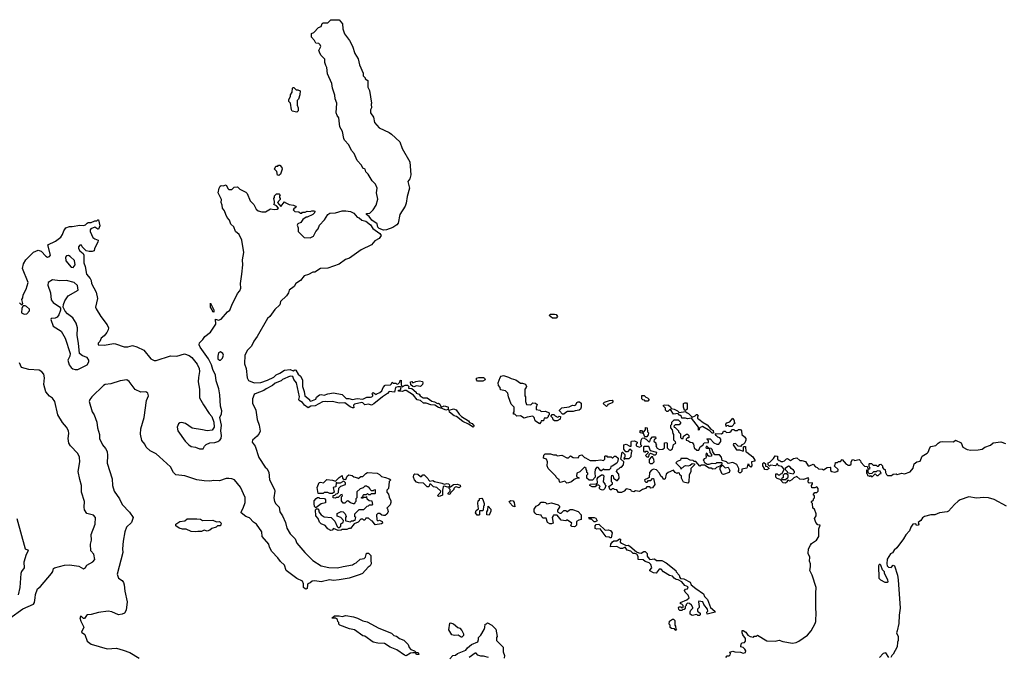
# Model space of a CAD drawing. Extents: x 2494118 to 2687960, y 757339 to 915227.
# Tile 37 of 256: x 2525489 to 2535922, y 838716 to 845460. Entities that reach past the tile are written whole.
import ezdxf

# ---------------------------------------------------------------- set-up
doc = ezdxf.new("R2010")
doc.units = 0

msp = doc.modelspace()

# ---------------------------------------------------------------- linework, layer by layer
at = {"layer": '0CON20XD'}
for points in [[(2529345, 843232), (2529298, 843248), (2529284, 843264), (2529276, 843296), (2529220, 843335), (2529192, 843375), (2529162, 843395), (2529163, 843407), (2529199, 843411), (2529234, 843446), (2529267, 843495), (2529282, 843558), (2529268, 843625), (2529276, 843675), (2529259, 843719), (2529225, 843753), (2529180, 843825), (2529157, 843847), (2529148, 843875), (2529125, 843888), (2529109, 843919), (2529065, 843969), (2529034, 844044), (2529004, 844075), (2528976, 844136), (2528931, 844185), (2528923, 844203), (2528908, 844275), (2528881, 844325), (2528872, 844422), (2528854, 844444), (2528841, 844475), (2528848, 844575), (2528832, 844622), (2528829, 844659), (2528803, 844735), (2528798, 844785), (2528752, 844885), (2528743, 844953), (2528734, 844974), (2528723, 845005), (2528722, 845042), (2528680, 845085), (2528664, 845116), (2528660, 845135), (2528678, 845175), (2528672, 845192), (2528657, 845207), (2528625, 845210), (2528611, 845241), (2528582, 845275), (2528580, 845315), (2528606, 845324), (2528655, 845378), (2528683, 845387), (2528695, 845420), (2528705, 845428), (2528755, 845428), (2528785, 845458), (2528875, 845460), (2528909, 845415), (2528914, 845364), (2528929, 845309), (2528985, 845238), (2529015, 845178), (2529041, 845101), (2529076, 845045), (2529091, 844981), (2529128, 844895), (2529130, 844865), (2529150, 844845), (2529150, 844835), (2529178, 844815), (2529179, 844745), (2529195, 844710), (2529217, 844575), (2529212, 844565), (2529216, 844525), (2529207, 844505), (2529207, 844475), (2529239, 844429), (2529250, 844370), (2529298, 844315), (2529405, 844266), (2529428, 844248), (2529516, 844166), (2529540, 844095), (2529624, 843954), (2529633, 843815), (2529624, 843776), (2529602, 843745), (2529620, 843675), (2529593, 843587), (2529584, 843516), (2529574, 843485), (2529517, 843395), (2529498, 843305), (2529485, 843288), (2529442, 843258), (2529375, 843234), (2529345, 843232)], [(2528425, 844482), (2528375, 844490), (2528368, 844505), (2528357, 844577), (2528340, 844595), (2528340, 844615), (2528360, 844645), (2528360, 844665), (2528377, 844693), (2528380, 844735), (2528385, 844740), (2528395, 844740), (2528418, 844718), (2528437, 844717), (2528460, 844705), (2528457, 844663), (2528442, 844618), (2528430, 844605), (2528428, 844555), (2528440, 844525), (2528440, 844495), (2528425, 844482)], [(2528235, 843810), (2528222, 843812), (2528212, 843852), (2528190, 843875), (2528202, 843908), (2528225, 843910), (2528232, 843918), (2528245, 843920), (2528266, 843896), (2528270, 843875), (2528252, 843825), (2528235, 843810)], [(2525485, 842460), (2525503, 842443), (2525515, 842442), (2525522, 842455), (2525510, 842495), (2525522, 842515), (2525527, 842545), (2525558, 842605), (2525579, 842675), (2525518, 842825), (2525528, 842875), (2525553, 842915), (2525635, 842999), (2525685, 843018), (2525717, 843007), (2525765, 842954), (2525785, 842946), (2525805, 842950), (2525816, 842965), (2525788, 843075), (2525867, 843113), (2525925, 843156), (2525944, 843185), (2525956, 843225), (2525976, 843254), (2526015, 843270), (2526045, 843269), (2526125, 843283), (2526165, 843280), (2526185, 843288), (2526202, 843305), (2526215, 843312), (2526245, 843313), (2526285, 843331), (2526305, 843330), (2526315, 843340), (2526325, 843340), (2526337, 843275), (2526325, 843242), (2526315, 843240), (2526285, 843262), (2526244, 843246), (2526237, 843235), (2526237, 843215), (2526264, 843154), (2526285, 843138), (2526320, 843125), (2526318, 843105), (2526282, 843035), (2526278, 843012), (2526255, 843003), (2526225, 843003), (2526193, 843013), (2526150, 843055), (2526145, 843070), (2526125, 843070), (2526112, 843055), (2526112, 843035), (2526125, 843010), (2526160, 842985), (2526167, 842967), (2526170, 842885), (2526183, 842845), (2526197, 842765), (2526235, 842720), (2526246, 842696), (2526251, 842665), (2526299, 842575), (2526314, 842505), (2526292, 842415), (2526298, 842398), (2526347, 842317), (2526417, 842227), (2526429, 842195), (2526426, 842175), (2526411, 842145), (2526385, 842111), (2526353, 842085), (2526338, 842052), (2526320, 842035), (2526320, 842015), (2526384, 842014), (2526485, 842029), (2526504, 842026), (2526595, 841996), (2526635, 841995), (2526685, 842007), (2526730, 841995), (2526805, 841960), (2526878, 841868), (2526915, 841849), (2526935, 841850), (2527085, 841898), (2527155, 841896), (2527235, 841920), (2527285, 841903), (2527312, 841882), (2527370, 841810), (2527390, 841765), (2527393, 841735), (2527382, 841668), (2527381, 841625), (2527393, 841545), (2527395, 841455), (2527435, 841379), (2527495, 841287), (2527524, 841255), (2527546, 841195), (2527551, 841145), (2527527, 841113), (2527475, 841104), (2527425, 841115), (2527315, 841133), (2527245, 841183), (2527208, 841192), (2527185, 841188), (2527172, 841178), (2527156, 841145), (2527166, 841105), (2527243, 840995), (2527280, 840955), (2527305, 840938), (2527351, 840931), (2527395, 840913), (2527432, 840915), (2527448, 840942), (2527465, 840959), (2527505, 840976), (2527555, 840981), (2527588, 840992), (2527609, 841005), (2527622, 841025), (2527627, 841055), (2527619, 841105), (2527627, 841165), (2527610, 841245), (2527627, 841285), (2527631, 841315), (2527616, 841365), (2527609, 841485), (2527598, 841548), (2527571, 841635), (2527563, 841695), (2527534, 841755), (2527522, 841805), (2527488, 841868), (2527402, 841992), (2527392, 842015), (2527393, 842037), (2527429, 842071), (2527450, 842105), (2527509, 842151), (2527566, 842235), (2527564, 842286), (2527595, 842276), (2527622, 842288), (2527691, 842365), (2527717, 842383), (2527735, 842436), (2527795, 842561), (2527821, 842589), (2527832, 842615), (2527827, 842667), (2527844, 842765), (2527852, 842865), (2527849, 842915), (2527863, 842995), (2527842, 843125), (2527816, 843186), (2527775, 843217), (2527757, 843267), (2527726, 843295), (2527713, 843335), (2527686, 843365), (2527673, 843395), (2527658, 843435), (2527636, 843465), (2527634, 843495), (2527623, 843525), (2527628, 843555), (2527591, 843625), (2527602, 843675), (2527612, 843695), (2527625, 843702), (2527645, 843700), (2527675, 843710), (2527693, 843673), (2527705, 843662), (2527737, 843663), (2527763, 843687), (2527795, 843690), (2527820, 843665), (2527885, 843633), (2527899, 843619), (2527932, 843542), (2527971, 843501), (2527995, 843452), (2528016, 843436), (2528054, 843424), (2528095, 843426), (2528145, 843458), (2528185, 843448), (2528217, 843453), (2528230, 843465), (2528209, 843489), (2528182, 843502), (2528190, 843515), (2528190, 843535), (2528180, 843565), (2528190, 843575), (2528190, 843595), (2528210, 843615), (2528237, 843617), (2528250, 843605), (2528240, 843595), (2528240, 843575), (2528250, 843565), (2528250, 843555), (2528220, 843525), (2528255, 843480), (2528295, 843530), (2528302, 843522), (2528344, 843504), (2528390, 843495), (2528410, 843485), (2528420, 843475), (2528392, 843458), (2528388, 843445), (2528405, 843428), (2528446, 843426), (2528465, 843412), (2528478, 843412), (2528485, 843420), (2528515, 843420), (2528535, 843430), (2528565, 843428), (2528585, 843437), (2528606, 843436), (2528615, 843430), (2528612, 843415), (2528595, 843398), (2528535, 843368), (2528523, 843367), (2528490, 843345), (2528469, 843311), (2528435, 843298), (2528428, 843285), (2528438, 843255), (2528438, 843218), (2528457, 843197), (2528504, 843154), (2528565, 843149), (2528603, 843167), (2528626, 843215), (2528650, 843245), (2528666, 843285), (2528720, 843340), (2528754, 843396), (2528775, 843410), (2528836, 843414), (2528905, 843437), (2528945, 843437), (2528995, 843427), (2529030, 843410), (2529065, 843368), (2529085, 843360), (2529115, 843337), (2529155, 843326), (2529205, 843288), (2529229, 843249), (2529306, 843196), (2529318, 843175), (2529298, 843142), (2529253, 843117), (2529215, 843076), (2529108, 843022), (2528984, 842935), (2528940, 842920), (2528875, 842871), (2528755, 842827), (2528677, 842823), (2528615, 842787), (2528595, 842785), (2528549, 842761), (2528502, 842748), (2528465, 842699), (2528416, 842665), (2528396, 842635), (2528344, 842596), (2528336, 842565), (2528315, 842536), (2528254, 842475), (2528245, 842441), (2528191, 842389), (2528140, 842315), (2528114, 842295), (2528004, 842105), (2527969, 842055), (2527945, 842003), (2527901, 841959), (2527876, 841905), (2527871, 841815), (2527888, 841765), (2527898, 841665), (2527915, 841639), (2527974, 841614), (2528044, 841616), (2528115, 841642), (2528183, 841675)], [(2526055, 842834), (2526076, 842865), (2526068, 842908), (2526025, 842953), (2526005, 842962), (2525985, 842960), (2525973, 842945), (2525979, 842905), (2526035, 842838), (2526055, 842834)], [(2526075, 841753), (2526105, 841754), (2526202, 841805), (2526222, 841835), (2526221, 841855), (2526203, 841883), (2526155, 841901), (2526124, 841925), (2526112, 842035), (2526096, 842115), (2526101, 842195), (2526086, 842245), (2526051, 842301), (2525995, 842344), (2525971, 842371), (2525950, 842415), (2525954, 842444), (2525968, 842482), (2526004, 842535), (2526108, 842595), (2526100, 842645), (2526065, 842676), (2525985, 842696), (2525915, 842693), (2525835, 842704), (2525790, 842675), (2525787, 842647), (2525814, 842565), (2525822, 842492), (2525844, 842465), (2525910, 842420), (2525922, 842405), (2525922, 842382), (2525904, 842335), (2525885, 842309), (2525865, 842299), (2525824, 842296), (2525818, 842285), (2525844, 842215), (2525929, 842159), (2525971, 842085), (2526024, 841925), (2526019, 841895), (2525998, 841855), (2526014, 841805), (2526034, 841774), (2526051, 841761), (2526075, 841753)], [(2525535, 842342), (2525565, 842344), (2525592, 842375), (2525593, 842395), (2525561, 842421), (2525545, 842429), (2525525, 842428), (2525510, 842405), (2525508, 842355), (2525535, 842342)], [(2527545, 842362), (2527534, 842365), (2527528, 842388), (2527509, 842415), (2527512, 842458), (2527546, 842385), (2527545, 842362)], [(2531175, 842300), (2531135, 842300), (2531100, 842325), (2531115, 842340), (2531155, 842342), (2531175, 842338), (2531188, 842315), (2531175, 842300)], [(2527615, 841852), (2527636, 841874), (2527647, 841905), (2527642, 841925), (2527615, 841940), (2527595, 841930), (2527587, 841895), (2527589, 841869), (2527605, 841852), (2527615, 841852)], [(2525385, 839121), (2525522, 839218), (2525635, 839270), (2525646, 839285), (2525652, 839335), (2525658, 839372), (2525679, 839431), (2525708, 839455), (2525826, 839595), (2525839, 839615), (2525846, 839645), (2525856, 839654), (2525965, 839681), (2526015, 839686), (2526115, 839670), (2526165, 839643), (2526185, 839658), (2526200, 839680), (2526265, 839716), (2526285, 839742), (2526275, 839800), (2526244, 839835), (2526240, 839905), (2526251, 839945), (2526246, 840005), (2526287, 840115), (2526293, 840185), (2526271, 840211), (2526199, 840229), (2526177, 840267), (2526172, 840295), (2526174, 840356), (2526145, 840455), (2526142, 840525), (2526125, 840590), (2526107, 840675), (2526127, 840775), (2526122, 840825), (2526104, 840865), (2526028, 840945), (2526011, 840975), (2526003, 841025), (2526009, 841075), (2526005, 841104), (2525985, 841144), (2525943, 841193), (2525894, 841275), (2525860, 841415), (2525835, 841451), (2525803, 841473), (2525767, 841517), (2525746, 841595), (2525752, 841665), (2525743, 841705), (2525725, 841729), (2525695, 841748), (2525585, 841754), (2525508, 841775), (2525486, 841825)], [(2528183, 841675), (2528205, 841697), (2528246, 841714), (2528295, 841746), (2528353, 841753), (2528385, 841740), (2528405, 841752), (2528415, 841748), (2528440, 841705), (2528465, 841683), (2528484, 841645), (2528484, 841575), (2528503, 841523), (2528510, 841475), (2528560, 841435), (2528560, 841425), (2528575, 841420), (2528625, 841440), (2528635, 841460), (2528665, 841487), (2528685, 841490), (2528715, 841482), (2528753, 841497), (2528815, 841508), (2528905, 841488), (2528948, 841448), (2528975, 841449), (2529015, 841436), (2529065, 841446), (2529125, 841440), (2529168, 841462), (2529205, 841460), (2529220, 841465), (2529230, 841475), (2529230, 841485), (2529220, 841495), (2529235, 841510), (2529265, 841490), (2529272, 841498), (2529305, 841510), (2529325, 841530), (2529340, 841565), (2529363, 841587), (2529418, 841592), (2529428, 841602), (2529435, 841620), (2529445, 841610), (2529475, 841610), (2529482, 841602), (2529495, 841600), (2529518, 841622), (2529522, 841638), (2529530, 841640), (2529530, 841595), (2529542, 841572), (2529575, 841590), (2529598, 841588), (2529613, 841575), (2529610, 841555), (2529645, 841552), (2529690, 841515), (2529690, 841505), (2529723, 841493), (2529732, 841475), (2529763, 841453), (2529805, 841453), (2529855, 841418), (2529885, 841412), (2529915, 841393), (2529925, 841398), (2529939, 841389), (2529955, 841357), (2529985, 841368), (2530025, 841360), (2530030, 841355), (2530028, 841332), (2530005, 841322), (2529965, 841341), (2529925, 841351), (2529887, 841377), (2529845, 841380), (2529795, 841397), (2529768, 841398), (2529737, 841427), (2529702, 841432), (2529663, 841483), (2529585, 841533), (2529565, 841531), (2529545, 841520), (2529502, 841525), (2529504, 841536), (2529525, 841540), (2529530, 841565), (2529522, 841572), (2529495, 841572), (2529470, 841565), (2529460, 841515), (2529405, 841520), (2529385, 841499), (2529334, 841466), (2529240, 841390), (2529215, 841378), (2529185, 841386), (2529145, 841380), (2529125, 841400), (2529114, 841404), (2529035, 841386), (2529027, 841375), (2529030, 841350), (2529015, 841348), (2528989, 841359), (2528933, 841403), (2528875, 841398), (2528805, 841416), (2528755, 841411), (2528725, 841417), (2528698, 841412), (2528620, 841370), (2528574, 841366), (2528545, 841348), (2528508, 841378), (2528486, 841406), (2528450, 841425), (2528447, 841435), (2528453, 841465), (2528421, 841615), (2528395, 841650), (2528382, 841682), (2528355, 841684), (2528275, 841650), (2528260, 841635), (2528195, 841608), (2528166, 841584), (2528099, 841551), (2528075, 841531), (2527985, 841498), (2527972, 841488), (2527957, 841443), (2527957, 841397), (2527991, 841325), (2528004, 841224), (2528026, 841166), (2528037, 841103), (2528027, 841075), (2528005, 841049), (2527955, 841006), (2527953, 840985), (2527985, 840941), (2528021, 840821), (2528090, 840720), (2528107, 840705), (2528128, 840668), (2528136, 840585), (2528188, 840485), (2528191, 840465), (2528181, 840395), (2528189, 840355), (2528202, 840332), (2528237, 840295), (2528246, 840246), (2528274, 840204), (2528307, 840135), (2528320, 840075), (2528354, 840014), (2528409, 839959), (2528426, 839915), (2528509, 839815), (2528595, 839732), (2528685, 839676), (2528765, 839658), (2528855, 839653), (2528915, 839669), (2529015, 839684), (2529035, 839700), (2529055, 839707), (2529095, 839746), (2529139, 839751), (2529153, 839765), (2529165, 839808), (2529185, 839808), (2529210, 839785), (2529208, 839735), (2529212, 839695), (2529202, 839675), (2529181, 839659), (2529122, 839595), (2529097, 839583), (2528980, 839545), (2528875, 839528), (2528815, 839521), (2528770, 839525), (2528684, 839504), (2528615, 839516), (2528588, 839512), (2528565, 839494), (2528542, 839485), (2528537, 839475), (2528534, 839436), (2528525, 839429), (2528515, 839431), (2528496, 839445), (2528497, 839485), (2528485, 839514), (2528425, 839539), (2528312, 839625), (2528293, 839683), (2528251, 839721), (2528225, 839760), (2528159, 839825), (2528135, 839872), (2528128, 839905), (2528059, 839985), (2528054, 840035), (2527999, 840115), (2527965, 840138), (2527925, 840182), (2527912, 840188), (2527885, 840197), (2527837, 840235), (2527838, 840255), (2527857, 840285), (2527877, 840345), (2527878, 840398), (2527827, 840507), (2527766, 840585), (2527735, 840598), (2527705, 840601), (2527675, 840599), (2527605, 840576), (2527545, 840578), (2527505, 840570), (2527445, 840574), (2527367, 840585), (2527238, 840628), (2527145, 840640), (2527118, 840665), (2527085, 840722), (2526971, 840831), (2526935, 840860), (2526872, 840892), (2526830, 840930), (2526815, 840962), (2526783, 841003), (2526768, 841068), (2526771, 841125), (2526808, 841245), (2526834, 841425), (2526854, 841475), (2526847, 841505), (2526825, 841518), (2526773, 841513), (2526711, 841541), (2526648, 841628), (2526625, 841645), (2526554, 841636), (2526455, 841603), (2526395, 841595), (2526376, 841584), (2526253, 841465), (2526232, 841438), (2526224, 841415), (2526256, 841306), (2526278, 841275), (2526305, 841195), (2526312, 841135), (2526335, 841065), (2526336, 841025), (2526365, 840955), (2526397, 840917), (2526416, 840885), (2526420, 840845), (2526414, 840764), (2526468, 840598), (2526471, 840525), (2526491, 840465), (2526546, 840386), (2526575, 840324), (2526652, 840242), (2526692, 840185), (2526674, 840135), (2526621, 840085), (2526604, 840035), (2526586, 839936), (2526579, 839855), (2526583, 839815), (2526521, 839585), (2526534, 839544), (2526575, 839519), (2526589, 839499), (2526597, 839475), (2526603, 839405), (2526626, 839295), (2526616, 839205), (2526599, 839175), (2526575, 839161), (2526535, 839157), (2526465, 839188), (2526427, 839193), (2526325, 839182), (2526245, 839158), (2526208, 839155), (2526195, 839147), (2526175, 839117), (2526165, 839117), (2526145, 839139), (2526135, 839140), (2526127, 839125), (2526135, 839090), (2526168, 839025), (2526143, 838973), (2526179, 838949), (2526205, 838876), (2526245, 838844), (2526415, 838794), (2526515, 838801), (2526585, 838783), (2526655, 838757), (2526755, 838695)], [(2530395, 841631), (2530341, 841631), (2530328, 841645), (2530328, 841662), (2530355, 841671), (2530405, 841668), (2530415, 841662), (2530420, 841645), (2530395, 841631)], [(2530995, 841180), (2530952, 841212), (2530940, 841245), (2530925, 841260), (2530865, 841250), (2530835, 841238), (2530795, 841262), (2530755, 841260), (2530735, 841280), (2530720, 841280), (2530720, 841295), (2530730, 841305), (2530727, 841357), (2530698, 841388), (2530668, 841465), (2530660, 841505), (2530635, 841530), (2530585, 841540), (2530580, 841565), (2530564, 841584), (2530559, 841615), (2530580, 841670), (2530592, 841685), (2530615, 841690), (2530670, 841675), (2530698, 841658), (2530746, 841646), (2530795, 841610), (2530815, 841610), (2530848, 841598), (2530860, 841575), (2530857, 841563), (2530840, 841545), (2530840, 841475), (2530848, 841465), (2530850, 841415), (2530860, 841385), (2530905, 841380), (2530925, 841400), (2530955, 841399), (2530972, 841385), (2530960, 841355), (2530962, 841332), (2531002, 841322), (2531015, 841310), (2531062, 841312), (2531100, 841295), (2531100, 841275), (2531090, 841265), (2531088, 841252), (2531075, 841240), (2531045, 841240), (2531038, 841212), (2531015, 841210), (2531010, 841195), (2530995, 841180)], [(2529665, 841570), (2529653, 841573), (2529633, 841593), (2529630, 841625), (2529645, 841628), (2529655, 841612), (2529685, 841627), (2529725, 841634), (2529756, 841626), (2529762, 841612), (2529758, 841595), (2529735, 841573), (2529695, 841583), (2529665, 841570)], [(2532145, 841420), (2532115, 841420), (2532108, 841428), (2532092, 841432), (2532080, 841445), (2532082, 841478), (2532105, 841480), (2532125, 841460), (2532140, 841455), (2532160, 841435), (2532145, 841420)], [(2530295, 841144), (2530246, 841176), (2530184, 841204), (2530116, 841256), (2530093, 841263), (2530043, 841303), (2530038, 841322), (2530085, 841338), (2530115, 841328), (2530145, 841280), (2530170, 841255), (2530245, 841212), (2530255, 841192), (2530283, 841183), (2530306, 841155), (2530295, 841144)], [(2531255, 841280), (2531242, 841282), (2531210, 841315), (2531210, 841325), (2531235, 841350), (2531312, 841358), (2531345, 841378), (2531367, 841373), (2531380, 841380), (2531394, 841406), (2531405, 841412), (2531422, 841412), (2531438, 841398), (2531440, 841355), (2531430, 841335), (2531416, 841324), (2531373, 841317), (2531355, 841308), (2531295, 841310), (2531275, 841300), (2531255, 841280)], [(2531705, 841362), (2531670, 841395), (2531685, 841410), (2531737, 841427), (2531765, 841428), (2531775, 841420), (2531777, 841413), (2531765, 841402), (2531720, 841385), (2531717, 841373), (2531705, 841362)], [(2532835, 841080), (2532825, 841080), (2532800, 841105), (2532725, 841150), (2532692, 841138), (2532690, 841115), (2532682, 841112), (2532680, 841145), (2532608, 841238), (2532565, 841232), (2532545, 841240), (2532505, 841240), (2532500, 841255), (2532485, 841270), (2532472, 841272), (2532465, 841290), (2532415, 841280), (2532385, 841330), (2532373, 841327), (2532355, 841310), (2532345, 841310), (2532332, 841322), (2532332, 841345), (2532310, 841365), (2532312, 841375), (2532325, 841380), (2532365, 841378), (2532385, 841360), (2532392, 841342), (2532423, 841333), (2532460, 841315), (2532475, 841300), (2532545, 841310), (2532560, 841295), (2532575, 841290), (2532615, 841250), (2532648, 841262), (2532662, 841278), (2532668, 841278), (2532680, 841265), (2532670, 841255), (2532670, 841235), (2532685, 841230), (2532732, 841192), (2532775, 841170), (2532813, 841123), (2532837, 841107), (2532840, 841085), (2532835, 841080)], [(2532545, 841320), (2532532, 841322), (2532522, 841355), (2532522, 841395), (2532535, 841400), (2532555, 841400), (2532562, 841392), (2532560, 841335), (2532545, 841320)], [(2531155, 841210), (2531142, 841222), (2531138, 841238), (2531120, 841255), (2531120, 841265), (2531132, 841278), (2531148, 841278), (2531162, 841262), (2531178, 841258), (2531185, 841250), (2531198, 841252), (2531205, 841260), (2531218, 841258), (2531215, 841230), (2531185, 841212), (2531155, 841210)], [(2533035, 841150), (2533005, 841150), (2532995, 841160), (2532982, 841158), (2532975, 841150), (2532970, 841175), (2532982, 841188), (2533015, 841200), (2533045, 841240), (2533058, 841215), (2533058, 841198), (2533070, 841185), (2533055, 841180), (2533050, 841165), (2533035, 841150)], [(2531865, 840453), (2531835, 840453), (2531815, 840480), (2531793, 840483), (2531785, 840490), (2531765, 840490), (2531755, 840480), (2531745, 840480), (2531730, 840515), (2531770, 840545), (2531770, 840555), (2531760, 840565), (2531758, 840615), (2531764, 840636), (2531777, 840627), (2531780, 840605), (2531815, 840580), (2531825, 840580), (2531840, 840605), (2531837, 840647), (2531812, 840675), (2531825, 840698), (2531838, 840702), (2531855, 840720), (2531865, 840720), (2531888, 840745), (2531890, 840775), (2531860, 840805), (2531872, 840878), (2531878, 840878), (2531900, 840855), (2531900, 840825), (2531890, 840815), (2531895, 840800), (2531905, 840810), (2531947, 840813), (2531967, 840833), (2531970, 840875), (2531978, 840888), (2531955, 840910), (2531928, 840882), (2531912, 840882), (2531892, 840912), (2531890, 840955), (2531915, 840962), (2531953, 840943), (2531968, 840942), (2531968, 840985), (2531973, 840997), (2532005, 841000), (2532030, 840985), (2532030, 840975), (2532020, 840965), (2532020, 840945), (2532055, 840930), (2532080, 840945), (2532070, 840955), (2532070, 840975), (2532073, 841007), (2532085, 841028), (2532105, 841030), (2532115, 841020), (2532128, 841018), (2532152, 840992), (2532165, 840990), (2532172, 841018), (2532195, 841040), (2532225, 841040), (2532230, 841025), (2532212, 841008), (2532210, 840995), (2532228, 840978), (2532230, 840965), (2532240, 840955), (2532230, 840945), (2532245, 840920), (2532268, 840908), (2532305, 840910), (2532320, 840925), (2532322, 840978), (2532345, 840980), (2532350, 840975), (2532350, 840925), (2532372, 840902), (2532385, 840900), (2532407, 840913), (2532415, 840960), (2532440, 840975), (2532438, 840988), (2532420, 841005), (2532420, 841065), (2532412, 841075), (2532407, 841117), (2532390, 841135), (2532390, 841165), (2532400, 841175), (2532400, 841195), (2532425, 841220), (2532445, 841222), (2532465, 841220), (2532490, 841195), (2532490, 841185), (2532475, 841170), (2532433, 841167), (2532420, 841155), (2532422, 841142), (2532435, 841140), (2532470, 841105), (2532470, 841095), (2532492, 841072), (2532490, 841035), (2532502, 841022), (2532518, 841022), (2532522, 841048), (2532555, 841070), (2532565, 841070), (2532580, 841055), (2532578, 841032), (2532565, 841030), (2532550, 841015), (2532550, 841005), (2532575, 841000), (2532593, 840983), (2532615, 840980), (2532630, 840965), (2532634, 840924), (2532665, 840900), (2532685, 840900), (2532698, 840935), (2532728, 840952), (2532742, 840978), (2532788, 840982), (2532788, 840998), (2532770, 841015), (2532775, 841020), (2532805, 841020), (2532845, 840978), (2532875, 840962), (2532898, 840962), (2532917, 840993), (2532918, 841015), (2532909, 841029), (2532888, 841038), (2532867, 841057), (2532860, 841065), (2532863, 841077), (2532927, 841073), (2532940, 841085), (2532945, 841100), (2532965, 841100), (2532978, 841088), (2533015, 841090), (2533028, 841102), (2533035, 841120), (2533055, 841120), (2533065, 841110), (2533095, 841110), (2533105, 841120), (2533125, 841120), (2533138, 841105), (2533140, 841065), (2533170, 841040), (2533182, 841022), (2533182, 841005), (2533172, 840978), (2533158, 840962), (2533142, 840958), (2533125, 840940), (2533103, 840943), (2533072, 840972), (2533052, 840968), (2533050, 840955), (2533083, 840903), (2533115, 840903), (2533155, 840890), (2533160, 840895), (2533160, 840935), (2533165, 840940), (2533178, 840938), (2533182, 840882), (2533195, 840880), (2533258, 840828), (2533280, 840795), (2533277, 840783), (2533242, 840778), (2533247, 840733), (2533235, 840720), (2533220, 840735), (2533218, 840748), (2533205, 840750), (2533195, 840710), (2533142, 840698), (2533140, 840675), (2533125, 840660), (2533115, 840660), (2533102, 840675), (2533110, 840685), (2533110, 840705), (2533087, 840747), (2533045, 840770), (2532995, 840760), (2532977, 840777), (2532932, 840792), (2532927, 840827), (2532905, 840850), (2532855, 840850), (2532833, 840883), (2532828, 840908), (2532817, 840917), (2532790, 840920), (2532775, 840940), (2532762, 840938), (2532760, 840925), (2532765, 840920), (2532790, 840920), (2532798, 840908), (2532800, 840875), (2532818, 840855), (2532820, 840835), (2532793, 840833), (2532782, 840842), (2532778, 840858), (2532762, 840868), (2532760, 840845), (2532770, 840835), (2532762, 840828), (2532760, 840815), (2532742, 840808), (2532730, 840795), (2532738, 840788), (2532742, 840772), (2532775, 840750), (2532795, 840750), (2532825, 840763), (2532865, 840760), (2532875, 840770), (2532895, 840768), (2532925, 840770), (2532930, 840765), (2532928, 840752), (2532908, 840732), (2532872, 840718), (2532858, 840702), (2532835, 840700), (2532815, 840710), (2532795, 840710), (2532745, 840740), (2532715, 840740), (2532695, 840730), (2532655, 840780), (2532635, 840780), (2532625, 840790), (2532593, 840793), (2532562, 840812), (2532495, 840810), (2532490, 840795), (2532455, 840780), (2532440, 840765), (2532490, 840715), (2532495, 840700), (2532528, 840732), (2532545, 840738), (2532577, 840733), (2532595, 840740), (2532615, 840760), (2532640, 840755), (2532640, 840745), (2532600, 840705), (2532600, 840675), (2532582, 840635), (2532580, 840565), (2532568, 840552), (2532521, 840561), (2532500, 840605), (2532500, 840625), (2532485, 840640), (2532480, 840655), (2532465, 840660), (2532454, 840654), (2532435, 840662), (2532417, 840687), (2532360, 840665), (2532340, 840645), (2532330, 840595), (2532315, 840590), (2532297, 840617), (2532282, 840625), (2532268, 840658), (2532235, 840690), (2532205, 840698), (2532185, 840688), (2532162, 840665), (2532158, 840612), (2532148, 840602), (2532110, 840585), (2532112, 840572), (2532125, 840560), (2532138, 840562), (2532152, 840578), (2532175, 840580), (2532195, 840600), (2532205, 840600), (2532220, 840535), (2532195, 840500), (2532178, 840498), (2532165, 840510), (2532135, 840510), (2532120, 840495), (2532087, 840483), (2532055, 840462), (2532015, 840470), (2531995, 840458), (2531970, 840465), (2531965, 840480), (2531915, 840490), (2531893, 840467), (2531865, 840453)], [(2532135, 841040), (2532112, 841042), (2532098, 841078), (2532062, 841085), (2532065, 841110), (2532078, 841108), (2532092, 841092), (2532098, 841092), (2532120, 841115), (2532120, 841140), (2532138, 841138), (2532140, 841095), (2532150, 841085), (2532147, 841063), (2532135, 841040)], [(2532155, 840830), (2532160, 840855), (2532172, 840868), (2532198, 840858), (2532205, 840850), (2532225, 840850), (2532238, 840862), (2532240, 840875), (2532172, 840892), (2532155, 840940), (2532105, 840940), (2532100, 840935), (2532100, 840885), (2532115, 840880), (2532125, 840890), (2532138, 840888), (2532150, 840875), (2532120, 840845), (2532135, 840830), (2532155, 840830)], [(2533924, 839386), (2533930, 839445), (2533887, 839575), (2533862, 839625), (2533868, 839665), (2533868, 839695), (2533858, 839725), (2533862, 839765), (2533843, 839805), (2533847, 839855), (2533867, 839895), (2533878, 839912), (2533932, 839945), (2533958, 839985), (2533958, 840065), (2533970, 840105), (2533945, 840110), (2533924, 840135), (2533912, 840175), (2533927, 840203), (2533928, 840225), (2533910, 840275), (2533892, 840285), (2533890, 840335), (2533880, 840345), (2533880, 840355), (2533900, 840375), (2533900, 840385), (2533910, 840395), (2533910, 840415), (2533900, 840425), (2533900, 840435), (2533915, 840450), (2533937, 840453), (2533950, 840465), (2533950, 840495), (2533935, 840510), (2533915, 840502), (2533882, 840502), (2533878, 840525), (2533890, 840545), (2533888, 840555), (2533855, 840552), (2533845, 840560), (2533842, 840575), (2533850, 840595), (2533845, 840607), (2533795, 840590), (2533755, 840592), (2533725, 840622), (2533692, 840608), (2533670, 840585), (2533647, 840573), (2533635, 840580), (2533622, 840578), (2533620, 840565), (2533605, 840550), (2533580, 840555), (2533548, 840588), (2533515, 840600), (2533500, 840615), (2533502, 840648), (2533515, 840650), (2533525, 840640), (2533545, 840640), (2533555, 840650), (2533568, 840652), (2533588, 840698), (2533565, 840728), (2533533, 840733), (2533522, 840742), (2533515, 840760), (2533508, 840742), (2533497, 840733), (2533445, 840740), (2533435, 840730), (2533420, 840745), (2533420, 840765), (2533438, 840772), (2533478, 840812), (2533495, 840840), (2533520, 840835), (2533520, 840805), (2533535, 840790), (2533548, 840788), (2533555, 840780), (2533575, 840780), (2533592, 840788), (2533613, 840807), (2533625, 840810), (2533655, 840790), (2533688, 840812), (2533725, 840818), (2533755, 840792), (2533775, 840792), (2533815, 840780), (2533843, 840733), (2533857, 840733), (2533895, 840750), (2533920, 840725), (2533938, 840718), (2533952, 840702), (2533995, 840700), (2534005, 840690), (2534045, 840718), (2534075, 840720), (2534080, 840715), (2534080, 840685), (2534093, 840673), (2534125, 840668), (2534147, 840673), (2534160, 840685), (2534160, 840695), (2534120, 840735), (2534130, 840745), (2534132, 840768), (2534155, 840770), (2534165, 840780), (2534185, 840780), (2534205, 840800), (2534245, 840750), (2534258, 840748), (2534265, 840740), (2534285, 840740), (2534298, 840752), (2534300, 840775), (2534315, 840800), (2534328, 840798), (2534335, 840790), (2534385, 840800), (2534398, 840788), (2534402, 840772), (2534442, 840732), (2534468, 840728), (2534472, 840712), (2534485, 840700), (2534500, 840705), (2534498, 840718), (2534490, 840725), (2534490, 840755), (2534495, 840760), (2534515, 840760), (2534532, 840742), (2534565, 840740), (2534575, 840730), (2534588, 840732), (2534602, 840748), (2534615, 840750), (2534630, 840735), (2534630, 840715), (2534645, 840700), (2534660, 840695), (2534662, 840662), (2534672, 840642), (2534685, 840630), (2534725, 840630), (2534745, 840647), (2534775, 840650), (2534785, 840642), (2534835, 840658), (2534865, 840650), (2534925, 840670), (2534955, 840710), (2534968, 840755), (2534995, 840778), (2535030, 840785), (2535050, 840835), (2535103, 840867), (2535115, 840880), (2535132, 840925), (2535145, 840938), (2535195, 840950), (2535220, 840975), (2535243, 840987), (2535265, 840992), (2535385, 840990), (2535405, 841007), (2535465, 840977), (2535483, 840933), (2535528, 840908), (2535569, 840901), (2535645, 840902), (2535688, 840912), (2535715, 840930), (2535777, 840953), (2535805, 840978), (2535885, 840987), (2535935, 840969)], [(2531285, 840552), (2531265, 840570), (2531215, 840558), (2531208, 840565), (2531205, 840590), (2531190, 840595), (2531173, 840613), (2531170, 840625), (2531088, 840705), (2531078, 840735), (2531080, 840775), (2531070, 840805), (2531040, 840815), (2531043, 840847), (2531058, 840862), (2531115, 840862), (2531145, 840850), (2531175, 840850), (2531185, 840840), (2531235, 840848), (2531285, 840820), (2531305, 840820), (2531325, 840840), (2531353, 840823), (2531405, 840820), (2531420, 840845), (2531445, 840850), (2531472, 840822), (2531485, 840820), (2531535, 840790), (2531595, 840790), (2531645, 840798), (2531675, 840790), (2531690, 840805), (2531690, 840835), (2531695, 840840), (2531705, 840840), (2531715, 840830), (2531755, 840830), (2531765, 840820), (2531775, 840820), (2531793, 840837), (2531805, 840838), (2531830, 840815), (2531828, 840785), (2531816, 840764), (2531765, 840730), (2531752, 840728), (2531750, 840705), (2531735, 840690), (2531685, 840690), (2531675, 840698), (2531655, 840680), (2531645, 840680), (2531620, 840715), (2531600, 840715), (2531588, 840695), (2531583, 840665), (2531587, 840613), (2531557, 840583), (2531523, 840583), (2531500, 840605), (2531500, 840635), (2531510, 840645), (2531510, 840655), (2531500, 840665), (2531500, 840685), (2531490, 840695), (2531490, 840705), (2531475, 840720), (2531425, 840670), (2531393, 840657), (2531390, 840625), (2531402, 840612), (2531415, 840610), (2531418, 840602), (2531385, 840600), (2531365, 840590), (2531337, 840563), (2531305, 840553), (2531285, 840552)], [(2532168, 840758), (2532195, 840760), (2532212, 840778), (2532210, 840805), (2532202, 840812), (2532198, 840828), (2532185, 840830), (2532158, 840802), (2532158, 840768), (2532168, 840758)], [(2532945, 840642), (2532932, 840645), (2532910, 840695), (2532912, 840718), (2532935, 840740), (2532963, 840713), (2532995, 840720), (2533012, 840685), (2533007, 840663), (2532945, 840642)], [(2533405, 840690), (2533380, 840695), (2533380, 840705), (2533363, 840733), (2533363, 840757), (2533375, 840770), (2533390, 840755), (2533392, 840732), (2533408, 840728), (2533430, 840705), (2533405, 840690)], [(2533685, 840650), (2533700, 840665), (2533700, 840675), (2533689, 840689), (2533662, 840705), (2533648, 840728), (2533635, 840730), (2533600, 840705), (2533600, 840695), (2533620, 840675), (2533622, 840662), (2533685, 840650)], [(2528785, 840048), (2528755, 840068), (2528725, 840102), (2528685, 840120), (2528667, 840137), (2528652, 840175), (2528628, 840205), (2528622, 840268), (2528635, 840280), (2528648, 840278), (2528660, 840265), (2528660, 840245), (2528684, 840214), (2528715, 840192), (2528790, 840185), (2528828, 840148), (2528852, 840092), (2528862, 840082), (2528875, 840080), (2528890, 840095), (2528892, 840118), (2528902, 840128), (2528918, 840132), (2528920, 840155), (2528890, 840185), (2528852, 840202), (2528852, 840228), (2528895, 840250), (2528918, 840248), (2528937, 840227), (2528947, 840197), (2528940, 840185), (2528940, 840155), (2528945, 840150), (2528995, 840140), (2529005, 840150), (2529025, 840150), (2529032, 840158), (2529045, 840160), (2529050, 840185), (2529040, 840195), (2529040, 840225), (2529085, 840270), (2529135, 840270), (2529172, 840308), (2529185, 840310), (2529195, 840320), (2529225, 840320), (2529230, 840325), (2529225, 840360), (2529192, 840362), (2529172, 840382), (2529168, 840408), (2529155, 840400), (2529135, 840400), (2529125, 840390), (2529112, 840392), (2529112, 840398), (2529128, 840412), (2529130, 840425), (2529135, 840430), (2529165, 840430), (2529175, 840440), (2529185, 840430), (2529205, 840430), (2529215, 840440), (2529255, 840440), (2529260, 840445), (2529260, 840475), (2529255, 840480), (2529242, 840478), (2529235, 840470), (2529215, 840470), (2529202, 840482), (2529200, 840495), (2529188, 840508), (2529175, 840510), (2529165, 840520), (2529145, 840520), (2529128, 840502), (2529095, 840490), (2529062, 840458), (2529060, 840395), (2529050, 840385), (2529050, 840355), (2529040, 840345), (2529038, 840332), (2529025, 840330), (2528995, 840342), (2528965, 840362), (2528955, 840360), (2528935, 840340), (2528915, 840340), (2528900, 840365), (2528900, 840405), (2528910, 840415), (2528905, 840430), (2528892, 840428), (2528865, 840400), (2528845, 840400), (2528835, 840390), (2528810, 840395), (2528812, 840418), (2528828, 840422), (2528842, 840438), (2528858, 840442), (2528868, 840452), (2528872, 840498), (2528892, 840518), (2528940, 840535), (2528940, 840555), (2528928, 840568), (2528915, 840570), (2528910, 840565), (2528885, 840550), (2528855, 840550), (2528842, 840558), (2528838, 840512), (2528810, 840505), (2528820, 840455), (2528805, 840440), (2528775, 840440), (2528755, 840450), (2528715, 840450), (2528705, 840440), (2528652, 840442), (2528642, 840505), (2528663, 840557), (2528675, 840560), (2528707, 840553), (2528745, 840588), (2528805, 840582), (2528835, 840570), (2528875, 840612), (2528905, 840630), (2528910, 840605), (2528922, 840592), (2528945, 840590), (2528960, 840625), (2528975, 840638), (2529012, 840632), (2529028, 840618), (2529068, 840608), (2529075, 840600), (2529105, 840620), (2529125, 840620), (2529157, 840653), (2529175, 840662), (2529275, 840658), (2529303, 840643), (2529322, 840622), (2529365, 840612), (2529405, 840598), (2529420, 840585), (2529403, 840567), (2529398, 840495), (2529380, 840475), (2529380, 840455), (2529398, 840435), (2529403, 840403), (2529422, 840365), (2529422, 840345), (2529415, 840320), (2529380, 840285), (2529387, 840277), (2529392, 840245), (2529379, 840221), (2529362, 840208), (2529345, 840208), (2529325, 840210), (2529305, 840230), (2529285, 840230), (2529270, 840215), (2529272, 840162), (2529282, 840152), (2529303, 840157), (2529328, 840145), (2529332, 840128), (2529321, 840119), (2529255, 840110), (2529228, 840148), (2529215, 840150), (2529185, 840178), (2529155, 840180), (2529145, 840160), (2529135, 840160), (2529125, 840170), (2529102, 840168), (2529075, 840138), (2529032, 840118), (2528995, 840070), (2528975, 840070), (2528955, 840060), (2528905, 840060), (2528895, 840052), (2528865, 840050), (2528815, 840070), (2528799, 840051), (2528785, 840048)], [(2529925, 840410), (2529920, 840415), (2529924, 840426), (2529948, 840452), (2529950, 840465), (2529908, 840505), (2529873, 840513), (2529845, 840540), (2529835, 840540), (2529825, 840510), (2529805, 840512), (2529769, 840549), (2529715, 840553), (2529692, 840562), (2529672, 840585), (2529663, 840615), (2529665, 840640), (2529675, 840648), (2529707, 840647), (2529735, 840620), (2529745, 840620), (2529762, 840638), (2529775, 840640), (2529815, 840600), (2529820, 840585), (2529835, 840570), (2529865, 840580), (2529885, 840568), (2529962, 840552), (2529985, 840540), (2530015, 840548), (2530033, 840543), (2530042, 840532), (2530040, 840510), (2530025, 840508), (2529985, 840520), (2529977, 840513), (2529968, 840475), (2529970, 840425), (2529945, 840412), (2529925, 840410)], [(2531665, 840477), (2531642, 840485), (2531632, 840495), (2531632, 840508), (2531640, 840515), (2531625, 840530), (2531602, 840528), (2531585, 840510), (2531555, 840512), (2531530, 840525), (2531535, 840540), (2531598, 840542), (2531610, 840555), (2531608, 840595), (2531618, 840615), (2531655, 840638), (2531667, 840637), (2531677, 840627), (2531670, 840565), (2531690, 840545), (2531690, 840535), (2531700, 840525), (2531690, 840495), (2531675, 840480), (2531665, 840477)], [(2533605, 840590), (2533630, 840615), (2533630, 840635), (2533615, 840650), (2533592, 840648), (2533580, 840635), (2533578, 840612), (2533560, 840595), (2533565, 840590), (2533605, 840590)], [(2534525, 840620), (2534555, 840650), (2534572, 840632), (2534585, 840630), (2534602, 840648), (2534618, 840652), (2534608, 840678), (2534575, 840680), (2534565, 840670), (2534535, 840670), (2534518, 840652), (2534495, 840650), (2534480, 840665), (2534478, 840688), (2534462, 840688), (2534460, 840655), (2534468, 840648), (2534472, 840632), (2534488, 840628), (2534495, 840620), (2534505, 840630), (2534512, 840622), (2534525, 840620)], [(2530045, 840432), (2530030, 840435), (2530030, 840445), (2530050, 840465), (2530050, 840485), (2530040, 840495), (2530040, 840510), (2530055, 840510), (2530085, 840538), (2530125, 840540), (2530155, 840530), (2530159, 840515), (2530145, 840500), (2530115, 840512), (2530102, 840508), (2530090, 840495), (2530090, 840485), (2530052, 840448), (2530045, 840432)], [(2528625, 840290), (2528613, 840303), (2528608, 840335), (2528610, 840365), (2528632, 840388), (2528645, 840400), (2528658, 840398), (2528665, 840390), (2528718, 840388), (2528730, 840375), (2528728, 840342), (2528685, 840332), (2528625, 840290)], [(2535945, 840308), (2535816, 840376), (2535754, 840394), (2535705, 840398), (2535628, 840392), (2535545, 840407), (2535456, 840374), (2535432, 840358), (2535394, 840326), (2535330, 840255), (2535315, 840246), (2535235, 840236), (2535185, 840214), (2535145, 840214), (2535075, 840199), (2535055, 840183), (2535036, 840154), (2535010, 840135), (2535017, 840115), (2535010, 840105), (2534992, 840102), (2534985, 840120), (2534952, 840115), (2534930, 840085), (2534918, 840045), (2534877, 840003), (2534855, 839962), (2534783, 839865), (2534755, 839842), (2534736, 839814), (2534717, 839803), (2534682, 839745), (2534677, 839697), (2534682, 839675), (2534695, 839660), (2534722, 839658), (2534745, 839680), (2534760, 839675), (2534791, 839575), (2534796, 839525), (2534819, 839225), (2534808, 839152), (2534806, 839064), (2534788, 838985), (2534778, 838965), (2534797, 838925), (2534798, 838885), (2534790, 838865), (2534786, 838815), (2534745, 838740), (2534730, 838725), (2534720, 838705)], [(2530355, 840210), (2530335, 840210), (2530318, 840235), (2530325, 840260), (2530352, 840278), (2530342, 840335), (2530348, 840362), (2530360, 840375), (2530362, 840388), (2530385, 840390), (2530397, 840377), (2530410, 840335), (2530410, 840315), (2530402, 840305), (2530400, 840265), (2530392, 840258), (2530362, 840258), (2530360, 840215), (2530355, 840210)], [(2530465, 840210), (2530440, 840215), (2530440, 840245), (2530450, 840265), (2530452, 840308), (2530480, 840275), (2530480, 840255), (2530465, 840210)], [(2530735, 840300), (2530715, 840308), (2530681, 840341), (2530674, 840356), (2530694, 840366), (2530718, 840365), (2530730, 840345), (2530735, 840300)], [(2531365, 840088), (2531341, 840091), (2531330, 840105), (2531338, 840128), (2531295, 840160), (2531285, 840160), (2531275, 840150), (2531225, 840160), (2531185, 840210), (2531145, 840210), (2531140, 840205), (2531132, 840185), (2531142, 840128), (2531125, 840118), (2531105, 840118), (2531082, 840135), (2531068, 840178), (2531035, 840180), (2531022, 840192), (2531015, 840210), (2530965, 840220), (2530952, 840232), (2530940, 840245), (2530940, 840275), (2530960, 840305), (2530989, 840321), (2531015, 840348), (2531045, 840350), (2531060, 840345), (2531075, 840330), (2531125, 840342), (2531195, 840322), (2531208, 840305), (2531208, 840295), (2531188, 840265), (2531188, 840248), (2531213, 840233), (2531227, 840233), (2531255, 840260), (2531275, 840260), (2531285, 840250), (2531295, 840250), (2531313, 840267), (2531325, 840270), (2531345, 840271), (2531405, 840251), (2531438, 840215), (2531440, 840165), (2531415, 840160), (2531390, 840145), (2531390, 840105), (2531375, 840092), (2531365, 840088)], [(2531585, 840140), (2531575, 840140), (2531548, 840168), (2531525, 840170), (2531520, 840185), (2531575, 840188), (2531595, 840178), (2531607, 840153), (2531585, 840140)], [(2525458, 840175), (2525546, 839856), (2525570, 839845), (2525577, 839833), (2525556, 839794), (2525532, 839715), (2525536, 839655), (2525507, 839615), (2525500, 839595), (2525489, 839445), (2525472, 839368)], [(2527355, 840034), (2527307, 840037), (2527252, 840062), (2527214, 840064), (2527180, 840075), (2527145, 840100), (2527142, 840115), (2527185, 840146), (2527237, 840153), (2527265, 840172), (2527365, 840172), (2527405, 840169), (2527426, 840156), (2527535, 840160), (2527575, 840140), (2527605, 840143), (2527623, 840125), (2527615, 840100), (2527585, 840100), (2527570, 840085), (2527525, 840070), (2527505, 840052), (2527475, 840043), (2527445, 840052), (2527415, 840038), (2527375, 840040), (2527355, 840034)], [(2531745, 839970), (2531735, 839980), (2531702, 839982), (2531640, 840065), (2531605, 840062), (2531585, 840070), (2531585, 840100), (2531598, 840112), (2531625, 840117), (2531693, 840053), (2531725, 840056), (2531748, 840048), (2531768, 840025), (2531755, 839972), (2531745, 839970)], [(2532695, 839150), (2532675, 839150), (2532665, 839160), (2532615, 839150), (2532592, 839162), (2532593, 839187), (2532600, 839205), (2532620, 839225), (2532620, 839235), (2532609, 839259), (2532587, 839277), (2532565, 839280), (2532550, 839265), (2532550, 839255), (2532540, 839245), (2532540, 839225), (2532528, 839212), (2532512, 839208), (2532505, 839200), (2532485, 839200), (2532472, 839212), (2532470, 839235), (2532475, 839240), (2532495, 839240), (2532505, 839230), (2532520, 839235), (2532520, 839255), (2532505, 839270), (2532492, 839272), (2532492, 839285), (2532557, 839313), (2532582, 839335), (2532572, 839365), (2532542, 839395), (2532532, 839415), (2532543, 839427), (2532565, 839432), (2532572, 839452), (2532538, 839468), (2532506, 839506), (2532466, 839526), (2532445, 839530), (2532424, 839544), (2532406, 839566), (2532375, 839572), (2532312, 839612), (2532285, 839640), (2532265, 839640), (2532232, 839598), (2532205, 839602), (2532165, 839622), (2532165, 839630), (2532188, 839655), (2532175, 839690), (2532158, 839708), (2532115, 839720), (2532095, 839738), (2532042, 839742), (2532043, 839775), (2532029, 839799), (2532007, 839807), (2531990, 839805), (2531965, 839830), (2531925, 839840), (2531905, 839872), (2531875, 839860), (2531855, 839860), (2531815, 839880), (2531750, 839875), (2531752, 839905), (2531772, 839928), (2531785, 839938), (2531815, 839940), (2531845, 839960), (2531855, 839958), (2531852, 839925), (2531864, 839914), (2531915, 839890), (2531935, 839892), (2531955, 839882), (2532023, 839823), (2532048, 839812), (2532075, 839810), (2532103, 839827), (2532115, 839828), (2532138, 839805), (2532138, 839778), (2532146, 839766), (2532165, 839742), (2532215, 839750), (2532235, 839732), (2532292, 839732), (2532340, 839705), (2532440, 839625), (2532445, 839610), (2532478, 839575), (2532482, 839552), (2532491, 839541), (2532525, 839538), (2532593, 839503), (2532605, 839472), (2532653, 839433), (2532735, 839378), (2532745, 839350), (2532777, 839317), (2532808, 839235), (2532856, 839196), (2532858, 839185), (2532772, 839162), (2532770, 839185), (2532780, 839195), (2532778, 839215), (2532738, 839265), (2532728, 839295), (2532685, 839300), (2532680, 839295), (2532690, 839245), (2532687, 839233), (2532670, 839215), (2532670, 839195), (2532698, 839175), (2532700, 839155), (2532695, 839150)], [(2534685, 839500), (2534690, 839505), (2534688, 839525), (2534653, 839593), (2534652, 839612), (2534633, 839633), (2534615, 839680), (2534605, 839690), (2534595, 839690), (2534588, 839675), (2534592, 839545), (2534610, 839525), (2534655, 839502), (2534685, 839500)], [(2532970, 838705), (2532985, 838720), (2533007, 838723), (2533018, 838732), (2533020, 838745), (2533010, 838755), (2533015, 838760), (2533045, 838770), (2533065, 838762), (2533125, 838760), (2533155, 838748), (2533178, 838755), (2533182, 838775), (2533173, 838793), (2533155, 838810), (2533130, 838815), (2533132, 838848), (2533145, 838860), (2533168, 838862), (2533180, 838875), (2533178, 838905), (2533152, 838942), (2533143, 838965), (2533145, 838988), (2533155, 838990), (2533183, 838973), (2533205, 838940), (2533230, 838925), (2533265, 838920), (2533272, 838928), (2533295, 838930), (2533305, 838940), (2533405, 838880), (2533495, 838878), (2533535, 838888), (2533575, 838872), (2533677, 838857), (2533715, 838861), (2533745, 838876), (2533835, 838940), (2533876, 838985), (2533919, 839065), (2533924, 839085), (2533930, 839185), (2533924, 839215), (2533924, 839386)], [(2529585, 838721), (2529565, 838727), (2529485, 838784), (2529415, 838812), (2529355, 838853), (2529284, 838854), (2529235, 838866), (2529145, 838928), (2529124, 838934), (2529038, 838998), (2528985, 839007), (2528880, 839045), (2528870, 839055), (2528870, 839075), (2528860, 839085), (2528858, 839105), (2528835, 839120), (2528800, 839120), (2528800, 839125), (2528825, 839146), (2528875, 839146), (2528905, 839139), (2528945, 839147), (2529025, 839136), (2529070, 839120), (2529125, 839091), (2529169, 839080), (2529295, 839014), (2529430, 838960), (2529455, 838937), (2529481, 838931), (2529512, 838905), (2529559, 838889), (2529605, 838842), (2529615, 838808), (2529635, 838789), (2529673, 838775), (2529685, 838760), (2529712, 838755), (2529717, 838735), (2529698, 838735), (2529682, 838752), (2529654, 838754), (2529631, 838749), (2529585, 838721)], [(2530175, 838920), (2530165, 838920), (2530135, 838940), (2530095, 838938), (2530068, 838945), (2530037, 838997), (2530045, 839068), (2530055, 839070), (2530085, 839060), (2530132, 839022), (2530153, 839013), (2530175, 838990), (2530190, 838955), (2530190, 838935), (2530175, 838920)], [(2530045, 838690), (2530080, 838725), (2530105, 838728), (2530128, 838745), (2530215, 838780), (2530234, 838806), (2530275, 838842), (2530345, 838870), (2530352, 838895), (2530350, 838915), (2530375, 838940), (2530411, 838999), (2530419, 839021), (2530422, 839058), (2530435, 839060), (2530445, 839070), (2530492, 839045), (2530534, 839005), (2530548, 838925), (2530540, 838915), (2530540, 838885), (2530612, 838812), (2530612, 838765), (2530627, 838725), (2530622, 838695)], [(2532445, 838990), (2532430, 838995), (2532428, 839008), (2532395, 839010), (2532383, 839023), (2532380, 839045), (2532372, 839055), (2532373, 839087), (2532405, 839110), (2532415, 839110), (2532430, 839095), (2532430, 839045), (2532437, 839037), (2532440, 839005), (2532450, 838995), (2532445, 838990)], [(2530455, 838702), (2530405, 838718), (2530375, 838718), (2530345, 838730), (2530325, 838750), (2530315, 838750), (2530250, 838705)], [(2534700, 838705), (2534665, 838752), (2534638, 838745), (2534598, 838705)]]:
    msp.add_lwpolyline(points, dxfattribs=at)

doc.saveas('drawing.dxf')
